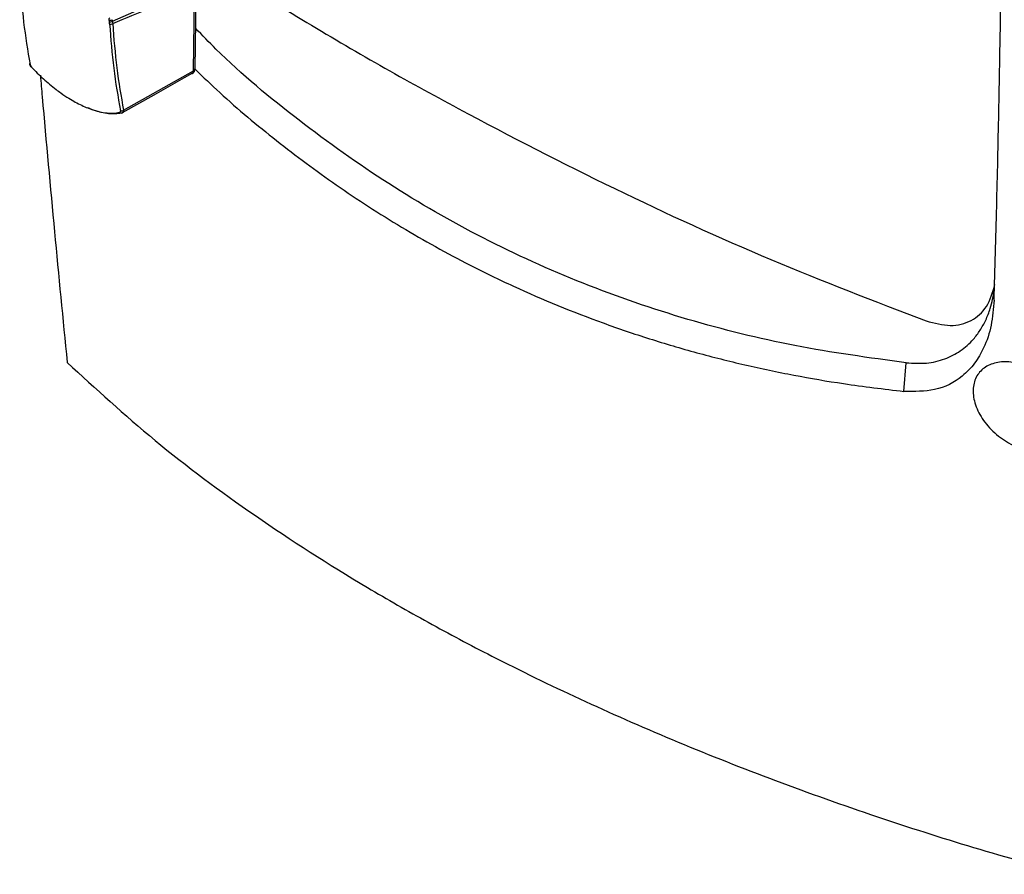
# Model space of a CAD drawing. Header units: millimetres. Extents: x -0.201 to 0.721, y -0.195 to 0.483.
# Tile 87 of 188: x 0.495 to 0.583, y -0.195 to -0.118. Entities that reach past the tile are written whole.
import ezdxf

# ---------------------------------------------------------------- set-up
doc = ezdxf.new("R2010")
doc.units = ezdxf.units.MM

msp = doc.modelspace()

# ---------------------------------------------------------------- linework, layer by layer
at = {"color": 7, "linetype": 'Continuous', "lineweight": 25}
for p, q in [((0.510544, -0.122899), (0.510642, -0.115498)), ((0.51068, -0.122713), (0.510778, -0.115311)), ((0.502977, -0.11848), (0.502955, -0.118351)), ((0.503237, -0.118311), (0.503258, -0.118438)), ((0.504255, -0.126449), (0.510544, -0.122899)), ((0.574346, -0.151709), (0.574551, -0.149146))]:
    msp.add_line(p, q, dxfattribs=at)
at = {"color": 7, "linetype": 'Continuous', "lineweight": 25, "flags": 128}
for points in [[(0.510388, -0.123158), (0.509701, -0.123546), (0.506956, -0.125095), (0.504134, -0.126687)], [(0.510388, -0.123158), (0.510421, -0.123145), (0.510426, -0.123142)], [(0.5041, -0.1267), (0.504107, -0.126698), (0.504134, -0.126687)]]:
    msp.add_lwpolyline(points, dxfattribs=at)
at = {"color": 7, "linetype": 'Continuous', "lineweight": 25}
for centre, radius, start, end in [((0.503053, -0.118033), 0.0003330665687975, 252.898737, 303.401857), ((0.503074, -0.118161), 0.0003334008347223, 253.092205, 303.551133), ((0.503124, -0.118411), 0.0002967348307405, 245.426649, 301.811035), ((0.495905, -0.12223), 0.0001142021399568, 193.870765, 246.030013), ((0.496027, -0.122611), 6.32633250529e-05, 130.99574, 153.815448), ((0.51018, -0.122707), 0.0005, 299.441655, 359.241583), ((0.510266, -0.122914), 0.0002781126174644, 305.070181, 3.153792), ((0.510451, -0.122688), 0.0002308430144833, 293.800036, 353.701957), ((0.504085, -0.12624), 0.0002691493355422, 246.499661, 309.164497), ((0.504066, -0.126534), 0.0001694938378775, 211.037172, 281.569438)]:
    msp.add_arc(centre, radius, start, end, dxfattribs=at)
for centre, major_axis, ratio, start_param, end_param in [((0.545166, -0.077945), (0.0337911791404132, 0.06835921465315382), 0.546492, 2.377907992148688, 2.512184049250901), ((2.528738, 1.053504), (2.043013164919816, 1.176979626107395), 0.015214, 3.264226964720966, 3.292244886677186), ((2.530192, 1.052734), (2.044485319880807, 1.176249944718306), 0.015821, 3.264012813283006, 3.2890929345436), ((0.555199, -0.083076), (0.03568192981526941, 0.0673917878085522), 0.568104, 2.393436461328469, 2.527712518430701), ((0.555344, -0.083153), (0.03559090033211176, 0.06721369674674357), 0.568132, 2.393458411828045, 2.527734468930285)]:
    msp.add_ellipse(centre, major_axis=major_axis, ratio=ratio, start_param=start_param, end_param=end_param, dxfattribs=at)
for points, knots in [([(0.582432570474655, -0.1435085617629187), (0.5824758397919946, -0.1421128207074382), (0.5826056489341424, -0.1379255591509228), (0.5827788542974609, -0.1308903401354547), (0.5829392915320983, -0.1228155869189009), (0.5830697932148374, -0.1151241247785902), (0.5831595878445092, -0.1102567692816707), (0.5832044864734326, -0.1078230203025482)], [0, 0, 0, 0, 0.1192315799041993, 0.357698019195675, 0.5961976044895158, 0.798092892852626, 1, 1, 1, 1]), ([(0.5132838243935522, -0.1138979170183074), (0.5156096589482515, -0.1153782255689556), (0.522599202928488, -0.1198268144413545), (0.5343119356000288, -0.1264012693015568), (0.5483669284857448, -0.133620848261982), (0.5624014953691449, -0.1400325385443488), (0.5716909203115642, -0.1435952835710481), (0.5763354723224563, -0.145376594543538)], [0, 0, 0, 0, 0.1108561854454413, 0.3331424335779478, 0.555435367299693, 0.7777253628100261, 1, 1, 1, 1]), ([(0.5029553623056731, -0.1183510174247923), (0.5029527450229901, -0.1183187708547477), (0.5029475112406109, -0.1182542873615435), (0.5029734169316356, -0.1181876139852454), (0.503003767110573, -0.118163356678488), (0.5030162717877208, -0.118153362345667)], [0, 0, 0, 0, 0.3703415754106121, 0.7405723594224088, 1, 1, 1, 1]), ([(0.5030005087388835, -0.1186806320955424), (0.502999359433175, -0.1186643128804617), (0.5029970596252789, -0.1186316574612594), (0.5029917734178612, -0.1185816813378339), (0.5029852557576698, -0.1185310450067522), (0.502979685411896, -0.1184967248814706), (0.5029768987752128, -0.1184795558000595)], [0, 0, 0, 0, 0.2493469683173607, 0.4989535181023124, 0.7493450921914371, 1, 1, 1, 1]), ([(0.5032581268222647, -0.1184384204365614), (0.5032608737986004, -0.1184574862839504), (0.5032663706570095, -0.1184956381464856), (0.5032726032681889, -0.118552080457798), (0.5032774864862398, -0.1186079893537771), (0.5032793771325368, -0.1186446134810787), (0.5032803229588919, -0.1186629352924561)], [0, 0, 0, 0, 0.2493372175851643, 0.4989381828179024, 0.7493357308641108, 1, 1, 1, 1]), ([(0.5745505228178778, -0.1491463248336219), (0.5712019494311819, -0.1486880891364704), (0.5645488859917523, -0.1477776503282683), (0.5548554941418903, -0.1453580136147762), (0.5454872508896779, -0.1421509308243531), (0.536503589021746, -0.1380660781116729), (0.5279596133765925, -0.1331735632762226), (0.5199714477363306, -0.127447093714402), (0.5142206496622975, -0.1227176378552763), (0.5113294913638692, -0.1197214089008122), (0.5107280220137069, -0.1190980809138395)], [0, 0, 0, 0, 0.1388180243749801, 0.2758085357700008, 0.4143298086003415, 0.5521275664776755, 0.6893684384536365, 0.8273317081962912, 0.9640785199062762, 0.9999999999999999, 0.9999999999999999, 0.9999999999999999, 0.9999999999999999]), ([(0.4957989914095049, -0.1222561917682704), (0.4958040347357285, -0.1222841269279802), (0.4958191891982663, -0.122368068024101), (0.4958822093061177, -0.1224832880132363), (0.4959501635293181, -0.1225550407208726), (0.495973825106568, -0.1225800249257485)], [0, 0, 0, 0, 0.2453464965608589, 0.7372305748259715, 1, 1, 1, 1]), ([(0.4958588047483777, -0.1223343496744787), (0.4958601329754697, -0.1223407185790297), (0.4958627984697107, -0.1223534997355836), (0.4958688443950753, -0.1223737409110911), (0.4958764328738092, -0.1223947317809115), (0.4958855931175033, -0.1224161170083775), (0.4958961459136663, -0.1224376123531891), (0.4959080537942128, -0.1224591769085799), (0.4959214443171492, -0.1224809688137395), (0.4959348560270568, -0.1225007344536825), (0.4959515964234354, -0.1225234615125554), (0.4959680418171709, -0.1225438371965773), (0.4959812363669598, -0.1225584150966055), (0.4959856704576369, -0.1225633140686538)], [0, 0, 0, 0, 0.0896780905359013, 0.1799665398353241, 0.2721876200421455, 0.3650810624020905, 0.4547110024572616, 0.5449709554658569, 0.6372435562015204, 0.7302235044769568, 0.7971209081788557, 0.9318215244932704, 1, 1, 1, 1]), ([(0.4959856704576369, -0.1225633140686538), (0.4961577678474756, -0.1227452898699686), (0.4965036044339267, -0.1231109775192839), (0.4970496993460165, -0.1236296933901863), (0.4976146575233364, -0.1241249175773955), (0.4981413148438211, -0.1245458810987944), (0.4987165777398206, -0.1249694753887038), (0.4992924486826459, -0.1253530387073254), (0.4999179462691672, -0.1257198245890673), (0.5004839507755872, -0.1260102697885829), (0.5011689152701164, -0.1263107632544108), (0.5018683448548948, -0.1265423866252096), (0.5024899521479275, -0.1266663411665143), (0.5030508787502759, -0.1267208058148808), (0.5035078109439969, -0.1267090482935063), (0.5038168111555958, -0.1266435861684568), (0.5039204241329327, -0.1266216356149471)], [0, 0, 0, 0, 0.0654293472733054, 0.1314828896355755, 0.1984743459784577, 0.2661308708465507, 0.3151484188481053, 0.3975856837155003, 0.4646361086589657, 0.5323846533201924, 0.596938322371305, 0.7112831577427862, 0.7942368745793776, 0.8452596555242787, 0.9481129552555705, 1, 1, 1, 1]), ([(0.5106737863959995, -0.1227554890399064), (0.5114090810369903, -0.1234654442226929), (0.5137509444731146, -0.1257266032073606), (0.517966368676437, -0.1292142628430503), (0.5233978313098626, -0.1332740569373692), (0.5291935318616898, -0.137019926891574), (0.5345460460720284, -0.1399944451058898), (0.5405592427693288, -0.1429148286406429), (0.5459419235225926, -0.1451246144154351), (0.5514802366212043, -0.1470078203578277), (0.5557314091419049, -0.1482621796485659), (0.5600591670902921, -0.1493533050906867), (0.5644592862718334, -0.1502764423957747), (0.5692159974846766, -0.1510986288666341), (0.5725333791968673, -0.1514932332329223), (0.574345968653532, -0.1517088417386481)], [0, 0, 0, 0, 0.0429055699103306, 0.1366513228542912, 0.2306436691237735, 0.329600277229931, 0.4288665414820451, 0.4900843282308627, 0.6127595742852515, 0.6746767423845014, 0.7366671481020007, 0.7990987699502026, 0.8617440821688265, 0.9244581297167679, 1, 1, 1, 1]), ([(0.4967803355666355, -0.1233091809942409), (0.4968354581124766, -0.1239547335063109), (0.4972386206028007, -0.128676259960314), (0.4980317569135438, -0.1373171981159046), (0.4988039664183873, -0.1452028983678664), (0.4991863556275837, -0.149107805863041)], [0, 0, 0, 0, 0.0740329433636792, 0.5414718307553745, 1, 1, 1, 1]), ([(0.5041340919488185, -0.1266870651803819), (0.5040295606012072, -0.1267091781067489), (0.5037143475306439, -0.1267758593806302), (0.5032463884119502, -0.1267883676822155), (0.5026562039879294, -0.1267322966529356), (0.5020835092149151, -0.1266124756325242), (0.5015116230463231, -0.1264414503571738), (0.5011611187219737, -0.1262880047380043), (0.5010427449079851, -0.1262361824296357)], [0, 0, 0, 0, 0.1220148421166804, 0.3679343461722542, 0.491997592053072, 0.7043614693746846, 0.9001556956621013, 1, 1, 1, 1]), ([(0.5042546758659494, -0.1264485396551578), (0.5042554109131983, -0.1264573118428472), (0.5042576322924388, -0.1264838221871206), (0.5042564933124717, -0.1265169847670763), (0.5042518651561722, -0.1265493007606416), (0.5042459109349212, -0.1265737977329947), (0.5042371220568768, -0.1265977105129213), (0.5042257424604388, -0.1266195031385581), (0.5042119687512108, -0.1266387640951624), (0.5041958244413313, -0.1266550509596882), (0.5041818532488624, -0.1266662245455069), (0.5041725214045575, -0.1266709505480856), (0.5041699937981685, -0.1266722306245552)], [0, 0, 0, 0, 0.0842205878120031, 0.2545222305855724, 0.3407252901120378, 0.442690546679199, 0.5453454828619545, 0.6501806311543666, 0.7557721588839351, 0.8583441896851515, 0.9616313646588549, 1, 1, 1, 1]), ([(0.5039204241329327, -0.1266216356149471), (0.5039246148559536, -0.1266204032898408), (0.5039330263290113, -0.1266179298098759), (0.5039441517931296, -0.1266120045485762), (0.5039541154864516, -0.1266044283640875), (0.503962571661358, -0.1265951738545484), (0.5039694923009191, -0.1265844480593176), (0.5039749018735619, -0.1265723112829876), (0.5039788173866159, -0.1265586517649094), (0.5039810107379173, -0.12654455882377), (0.5039820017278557, -0.1265260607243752), (0.5039809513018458, -0.1265071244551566), (0.5039782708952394, -0.1264918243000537), (0.5039773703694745, -0.126486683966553)], [0, 0, 0, 0, 0.0869409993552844, 0.174504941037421, 0.2640099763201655, 0.3541744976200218, 0.4411849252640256, 0.528782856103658, 0.6182096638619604, 0.7082585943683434, 0.7803987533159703, 0.9262214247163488, 1, 1, 1, 1]), ([(0.5040988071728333, -0.1266947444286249), (0.5041160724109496, -0.1266931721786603), (0.5041416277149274, -0.126690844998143), (0.5041614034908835, -0.126674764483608), (0.5041678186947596, -0.1266695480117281)], [0, 0, 0, 0, 0.6756029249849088, 1, 1, 1, 1]), ([(0.5041699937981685, -0.1266722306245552), (0.5041657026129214, -0.1266746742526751), (0.5041546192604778, -0.1266809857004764), (0.5041418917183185, -0.126684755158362), (0.5041340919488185, -0.1266870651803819)], [0, 0, 0, 0, 0.3871739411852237, 1, 1, 1, 1]), ([(0.5745505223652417, -0.1491463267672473), (0.5751641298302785, -0.1491792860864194), (0.5763930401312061, -0.1492452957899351), (0.5780336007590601, -0.1488481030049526), (0.5794634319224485, -0.148112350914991), (0.5804826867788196, -0.147189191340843), (0.5812067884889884, -0.1462214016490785), (0.5817101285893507, -0.1452991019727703), (0.5821962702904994, -0.1440997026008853), (0.5823619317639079, -0.1431318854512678), (0.5824616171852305, -0.1425495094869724)], [0, 0, 0, 0, 0.1414629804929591, 0.2833168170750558, 0.4214660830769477, 0.5667157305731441, 0.6568042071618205, 0.7512373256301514, 0.8503091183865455, 1, 1, 1, 1]), ([(0.582432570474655, -0.1435085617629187), (0.5823724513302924, -0.1442700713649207), (0.582252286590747, -0.1457921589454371), (0.5816214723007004, -0.1476924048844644), (0.5807219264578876, -0.149221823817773), (0.5793682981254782, -0.1506358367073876), (0.5772875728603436, -0.1517476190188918), (0.5752887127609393, -0.1517212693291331), (0.574345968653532, -0.1517088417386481)], [0, 0, 0, 0, 0.1671536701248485, 0.3341028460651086, 0.4624680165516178, 0.5906946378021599, 0.8069548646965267, 1, 1, 1, 1]), ([(0.4991863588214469, -0.1491078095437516), (0.5017440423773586, -0.1514631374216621), (0.506872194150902, -0.1561855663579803), (0.5159523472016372, -0.1629370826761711), (0.5243384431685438, -0.1683308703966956), (0.5315798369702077, -0.1724763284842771), (0.537902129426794, -0.1758351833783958), (0.5451740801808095, -0.1793754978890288), (0.5534987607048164, -0.1830428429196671), (0.5622152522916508, -0.186511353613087), (0.5710800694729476, -0.1896789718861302), (0.5800018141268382, -0.1925666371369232), (0.5859940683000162, -0.1942570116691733), (0.5889944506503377, -0.1951033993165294)], [0, 0, 0, 0, 0.1239786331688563, 0.2485769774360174, 0.3738018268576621, 0.4372395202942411, 0.5007907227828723, 0.5850895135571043, 0.6696553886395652, 0.7550420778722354, 0.8407072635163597, 0.9202405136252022, 1, 1, 1, 1]), ([(0.5894175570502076, -0.1535330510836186), (0.5894971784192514, -0.1540288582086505), (0.5896453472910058, -0.1549515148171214), (0.5891592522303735, -0.1560649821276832), (0.5883055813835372, -0.1568144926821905), (0.5871011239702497, -0.1571849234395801), (0.5856515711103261, -0.157124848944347), (0.5840926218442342, -0.1566011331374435), (0.5826160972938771, -0.1556404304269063), (0.581428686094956, -0.1543559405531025), (0.5806907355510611, -0.1529303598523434), (0.5804719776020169, -0.1515586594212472), (0.5807580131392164, -0.1503958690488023), (0.5814876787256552, -0.1495440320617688), (0.5825822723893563, -0.1490680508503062), (0.5839504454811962, -0.1490124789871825), (0.5854738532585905, -0.1494024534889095), (0.5869954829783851, -0.1502271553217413), (0.5883076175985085, -0.1514101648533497), (0.5890998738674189, -0.1525850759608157), (0.5893393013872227, -0.1532995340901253), (0.5894175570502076, -0.1535330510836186)], [0, 0, 0, 0, 0.0586499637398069, 0.1091427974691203, 0.1590580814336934, 0.2102218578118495, 0.2637035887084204, 0.3195557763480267, 0.3767716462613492, 0.4337374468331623, 0.4890543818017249, 0.542180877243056, 0.5935101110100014, 0.6440371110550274, 0.6949557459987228, 0.7473317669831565, 0.801811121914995, 0.858310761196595, 0.9157944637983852, 0.9724778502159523, 1, 1, 1, 1])]:
    msp.add_open_spline(points, degree=3, knots=knots, dxfattribs=at)
msp.add_open_spline([(0.5763354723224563, -0.1453765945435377), (0.5770790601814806, -0.1455731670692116), (0.5785662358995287, -0.1459663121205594), (0.5804429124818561, -0.1454562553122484), (0.5818841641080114, -0.144217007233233), (0.582302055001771, -0.1428194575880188), (0.5825110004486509, -0.1421206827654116)], degree=3, dxfattribs=at)

doc.saveas('drawing.dxf')
